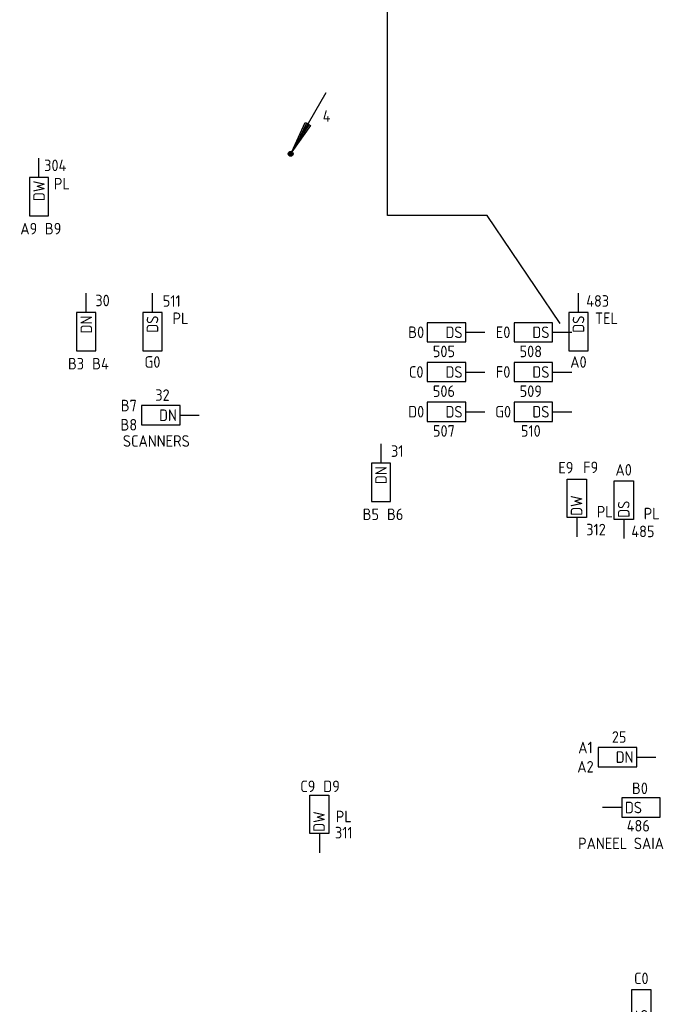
# Model space of a CAD drawing. Header units: millimetres. Extents: x 4336 to 79204, y -9688 to 63134.
# Tile 21 of 38: x 23072 to 33192, y 28129 to 43493. Entities that reach past the tile are written whole.
import ezdxf
from ezdxf.enums import TextEntityAlignment as Align

# ---------------------------------------------------------------- set-up
doc = ezdxf.new("R2010")
doc.units = ezdxf.units.MM
doc.header["$LTSCALE"] = 100
doc.layers.get('0').update_dxf_attribs({"linetype": 'CONTINUOUS'})
for name, color, linetype in [('EB6441--_ATTRIB', 2, 'CONTINUOUS'), ('EB6445--_ATTRIB', 2, 'CONTINUOUS'), ('EL6441--_DATACOM', 3, 'CONTINUOUS'), ('EL6445--_DATANET', 3, 'CONTINUOUS')]:
    doc.layers.add(name, color=color, linetype=linetype)
doc.styles.add('1_8', font='iso')
doc.styles.add('NORATT', font='isocp.shx')

# ---------------------------------------------------------------- blocks, each defined once
blk = doc.blocks.new('EA600123')
at = {"linetype": 'Continuous'}
for p, q in [((5.5, 9.53), (0.19, 0.32)), ((-0.37, 0.07), (0.37, 0.07)), ((-0.3, 0.23), (0.3, 0.23)), ((-0.37, -0.08), (0.37, -0.08)), ((-0.3, -0.23), (0.3, -0.23))]:
    blk.add_line(p, q, dxfattribs=at)
for points in [[(3.12, 4.4), (0.19, 0.32), (2.25, 4.9)], [(2.47, 4.78), (1.06, 1.84), (2.9, 4.53)]]:
    blk.add_lwpolyline(points, close=True, dxfattribs=at)
blk.add_circle((0, 0), 0.375, dxfattribs=at)
at = {"linetype": 'Continuous', "style": '1_8', "flags": 8}
blk.add_attdef('KBTALB', (5, 5), '', height=1.8, dxfattribs=at)
at = {"style": '1_8'}
for tag, flags, p in [('CODE', 9, (0, 3)), ('M_CODE', 8, (0, 0))]:
    blk.add_attdef(tag, text='', height=1.8, dxfattribs=dict(at, flags=flags)).set_placement(p, align=Align.MIDDLE_CENTER)
at = {"linetype": 'Continuous', "style": '1_8', "flags": 9}
for tag, p in [('PCODE', (1.25, 0)), ('PVERS', (1.25, -2)), ('PDATE', (1.25, -4))]:
    blk.add_attdef(tag, text='', height=1.8, dxfattribs=at).set_placement(p, align=Align.MIDDLE_LEFT)
blk = doc.blocks.new('EA644501')
for p, q in [((-1.5, 6), (-1.5, 0)), ((1.5, 6), (-1.5, 6)), ((1.5, 0), (1.5, 6)), ((-1.5, 0), (1.5, 0))]:
    blk.add_line(p, q)
at = {"color": 2}
blk.add_line((0, 0), (0, -3), dxfattribs=at)
at = {"style": '1_8', "flags": 9}
blk.add_attdef('NUMMER', text='', height=1.8, rotation=90, dxfattribs=at).set_placement((-3.5, 8), align=Align.BOTTOM_LEFT)
at = {"style": '1_8'}
for tag, flags, p in [('NUMMERAP', 9, (-1.5, 8)), ('NUMMERA', 8, (-1.5, 8)), ('NUMMERBP', 9, (1.5, 8)), ('NUMMERB', 8, (1.5, 8))]:
    blk.add_attdef(tag, text='', height=1.8, rotation=90, dxfattribs=dict(at, flags=flags)).set_placement(p, align=Align.MIDDLE_CENTER)
at = {"style": '1_8', "flags": 8}
blk.add_attdef('CODE', text='', height=1.8, rotation=90, dxfattribs=at).set_placement((0, 0.5), align=Align.MIDDLE_LEFT)
at = {"style": '1_8', "flags": 9}
for tag, p in [('TYPE', (0, 4)), ('FABR', (0, 3)), ('PDATE', (0, 2)), ('PVERS', (0, 1)), ('PCODE', (0, 0))]:
    blk.add_attdef(tag, text='', height=1.8, dxfattribs=at).set_placement(p, align=Align.MIDDLE_CENTER)
for tag in ['VERD', 'PATCHSTR', 'PANEEL']:
    blk.add_attdef(tag, text='', height=1.8, dxfattribs=at).set_placement((2, 0), align=Align.BOTTOM_LEFT)

msp = doc.modelspace()

# ---------------------------------------------------------------- linework, layer by layer
at = {"layer": 'EL6445--_DATANET', "color": 1}
msp.add_lwpolyline([(31504, 38750), (30365, 40436), (28812, 40436), (28812, 55403)], dxfattribs=at)

# ---------------------------------------------------------------- block references
at = {"layer": 'EL6441--_DATACOM'}
ref = msp.add_blockref('EA600123', (27300, 41400), dxfattribs=dict(at, xscale=100, yscale=100, zscale=100))
ref.add_attrib('KBTALB', '4', (27800, 41900), dxfattribs={"layer": 'EB6441--_ATTRIB', "color": 1, "linetype": 'Continuous', "height": 180, "style": '1_8', "flags": 8})
at = {"layer": 'EL6445--_DATANET'}
ref = msp.add_blockref('EA644501', (23373, 41032), dxfattribs=dict(at, xscale=100, yscale=100, zscale=100, rotation=180))
ref.add_attrib('CODE', 'DW', dxfattribs={"layer": 'EB6445--_ATTRIB', "color": 1, "height": 180, "rotation": 90, "style": 'NORATT', "flags": 8}).set_placement((23373, 40982), align=Align.MIDDLE_RIGHT)
ref.add_attrib('NUMMERA', 'A9', dxfattribs={"layer": 'EB6445--_ATTRIB', "color": 1, "height": 180, "style": 'NORATT', "flags": 8}).set_placement((23214, 40232), align=Align.MIDDLE_CENTER)
ref.add_attrib('NUMMERB', 'B9', dxfattribs={"layer": 'EB6445--_ATTRIB', "color": 1, "height": 180, "style": 'NORATT', "flags": 8}).set_placement((23594, 40232), align=Align.MIDDLE_CENTER)
ref.add_attrib('FABR', 'PL', dxfattribs={"layer": '0', "color": 1, "height": 180, "style": '1_8', "flags": 8}).set_placement((23730, 40935), align=Align.MIDDLE_CENTER)
ref.add_attrib('TYPE', '304', dxfattribs={"layer": '0', "color": 1, "height": 180, "style": '1_8', "flags": 8}).set_placement((23627, 41219), align=Align.MIDDLE_CENTER)
ref = msp.add_blockref('EA644501', (24111, 38925), dxfattribs=dict(at, xscale=100, yscale=100, zscale=100, rotation=180))
ref.add_attrib('CODE', 'DN', dxfattribs={"layer": 'EB6445--_ATTRIB', "color": 1, "height": 180, "rotation": 90, "style": 'NORATT', "flags": 8}).set_placement((24111, 38875), align=Align.MIDDLE_RIGHT)
ref.add_attrib('NUMMERA', 'B3', dxfattribs={"layer": 'EB6445--_ATTRIB', "color": 1, "height": 180, "style": 'NORATT', "flags": 8}).set_placement((23952, 38125), align=Align.MIDDLE_CENTER)
ref.add_attrib('NUMMERB', 'B4', dxfattribs={"layer": 'EB6445--_ATTRIB', "color": 1, "height": 180, "style": 'NORATT', "flags": 8}).set_placement((24333, 38125), align=Align.MIDDLE_CENTER)
ref.add_attrib('TYPE', '30', dxfattribs={"layer": '0', "color": 1, "height": 180, "style": '1_8', "flags": 8}).set_placement((24365, 39111), align=Align.MIDDLE_CENTER)
ref = msp.add_blockref('EA644501', (25144, 38925), dxfattribs=dict(at, xscale=100, yscale=100, zscale=100, rotation=180))
ref.add_attrib('CODE', 'DS', dxfattribs={"layer": 'EB6445--_ATTRIB', "color": 1, "height": 180, "rotation": 90, "style": 'NORATT', "flags": 8}).set_placement((25144, 38875), align=Align.MIDDLE_RIGHT)
ref.add_attrib('NUMMERA', 'G0', dxfattribs={"layer": 'EB6445--_ATTRIB', "color": 1, "height": 180, "style": 'NORATT', "flags": 8}).set_placement((25144, 38152), align=Align.MIDDLE_CENTER)
ref.add_attrib('FABR', 'PL', dxfattribs={"layer": '0', "color": 1, "height": 180, "style": '1_8', "flags": 8}).set_placement((25581, 38834), align=Align.MIDDLE_CENTER)
ref.add_attrib('TYPE', '511', dxfattribs={"layer": '0', "color": 1, "height": 180, "style": '1_8', "flags": 8}).set_placement((25444, 39104), align=Align.MIDDLE_CENTER)
ref = msp.add_blockref('EA644501', (31791, 38925), dxfattribs=dict(at, xscale=100, yscale=100, zscale=100, rotation=180))
ref.add_attrib('CODE', 'DS', dxfattribs={"layer": 'EB6445--_ATTRIB', "color": 1, "height": 180, "rotation": 90, "style": 'NORATT', "flags": 8}).set_placement((31791, 38875), align=Align.MIDDLE_RIGHT)
ref.add_attrib('NUMMERA', 'A0', dxfattribs={"layer": 'EB6445--_ATTRIB', "color": 1, "height": 180, "style": 'NORATT', "flags": 8}).set_placement((31790, 38152), align=Align.MIDDLE_CENTER)
ref.add_attrib('FABR', 'TEL', dxfattribs={"layer": '0', "color": 1, "height": 180, "style": '1_8', "flags": 8}).set_placement((32228, 38834), align=Align.MIDDLE_CENTER)
ref.add_attrib('TYPE', '483', dxfattribs={"layer": '0', "color": 1, "height": 180, "style": '1_8', "flags": 8}).set_placement((32090, 39104), align=Align.MIDDLE_CENTER)
ref = msp.add_blockref('EA644501', (30032, 38615), dxfattribs=dict(at, xscale=100, yscale=100, zscale=100, rotation=89.99999999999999))
ref.add_attrib('CODE', 'DS', dxfattribs={"layer": 'EB6445--_ATTRIB', "color": 1, "height": 180, "style": 'NORATT', "flags": 8}).set_placement((29982, 38615), align=Align.MIDDLE_RIGHT)
ref.add_attrib('NUMMERA', 'B0', dxfattribs={"layer": 'EB6445--_ATTRIB', "color": 1, "height": 180, "style": 'NORATT', "flags": 8}).set_placement((29259, 38616), align=Align.MIDDLE_CENTER)
ref.add_attrib('TYPE', '505', dxfattribs={"layer": '0', "color": 1, "height": 180, "style": '1_8', "flags": 8}).set_placement((29691, 38316), align=Align.MIDDLE_CENTER)
ref = msp.add_blockref('EA644501', (31388, 38615), dxfattribs=dict(at, xscale=100, yscale=100, zscale=100, rotation=89.99999999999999))
ref.add_attrib('CODE', 'DS', dxfattribs={"layer": 'EB6445--_ATTRIB', "color": 1, "height": 180, "style": 'NORATT', "flags": 8}).set_placement((31338, 38615), align=Align.MIDDLE_RIGHT)
ref.add_attrib('NUMMERA', 'E0', dxfattribs={"layer": 'EB6445--_ATTRIB', "color": 1, "height": 180, "style": 'NORATT', "flags": 8}).set_placement((30615, 38616), align=Align.MIDDLE_CENTER)
ref.add_attrib('TYPE', '508', dxfattribs={"layer": '0', "color": 1, "height": 180, "style": '1_8', "flags": 8}).set_placement((31047, 38316), align=Align.MIDDLE_CENTER)
ref = msp.add_blockref('EA644501', (30032, 37995), dxfattribs=dict(at, xscale=100, yscale=100, zscale=100, rotation=89.99999999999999))
ref.add_attrib('CODE', 'DS', dxfattribs={"layer": 'EB6445--_ATTRIB', "color": 1, "height": 180, "style": 'NORATT', "flags": 8}).set_placement((29982, 37995), align=Align.MIDDLE_RIGHT)
ref.add_attrib('NUMMERA', 'C0', dxfattribs={"layer": 'EB6445--_ATTRIB', "color": 1, "height": 180, "style": 'NORATT', "flags": 8}).set_placement((29259, 37996), align=Align.MIDDLE_CENTER)
ref.add_attrib('TYPE', '506', dxfattribs={"layer": '0', "color": 1, "height": 180, "style": '1_8', "flags": 8}).set_placement((29691, 37696), align=Align.MIDDLE_CENTER)
ref = msp.add_blockref('EA644501', (31388, 37995), dxfattribs=dict(at, xscale=100, yscale=100, zscale=100, rotation=89.99999999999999))
ref.add_attrib('CODE', 'DS', dxfattribs={"layer": 'EB6445--_ATTRIB', "color": 1, "height": 180, "style": 'NORATT', "flags": 8}).set_placement((31338, 37995), align=Align.MIDDLE_RIGHT)
ref.add_attrib('NUMMERA', 'F0', dxfattribs={"layer": 'EB6445--_ATTRIB', "color": 1, "height": 180, "style": 'NORATT', "flags": 8}).set_placement((30615, 37996), align=Align.MIDDLE_CENTER)
ref.add_attrib('TYPE', '509', dxfattribs={"layer": '0', "color": 1, "height": 180, "style": '1_8', "flags": 8}).set_placement((31047, 37696), align=Align.MIDDLE_CENTER)
ref = msp.add_blockref('EA644501', (25575, 37321), dxfattribs=dict(at, xscale=100, yscale=100, zscale=100, rotation=90))
ref.add_attrib('CODE', 'DN', dxfattribs={"layer": 'EB6445--_ATTRIB', "color": 1, "height": 180, "style": 'NORATT', "flags": 8}).set_placement((25525, 37321), align=Align.MIDDLE_RIGHT)
ref.add_attrib('NUMMERA', 'B7', dxfattribs={"layer": 'EB6445--_ATTRIB', "color": 1, "height": 180, "style": 'NORATT', "flags": 8}).set_placement((24775, 37472), align=Align.MIDDLE_CENTER)
ref.add_attrib('NUMMERB', 'B8', dxfattribs={"layer": 'EB6445--_ATTRIB', "color": 1, "height": 180, "style": 'NORATT', "flags": 8}).set_placement((24775, 37172), align=Align.MIDDLE_CENTER)
ref.add_attrib('FABR', 'SCANNERS', dxfattribs={"layer": '0', "color": 1, "height": 180, "style": '1_8', "flags": 8}).set_placement((25204, 36919), align=Align.MIDDLE_CENTER)
ref.add_attrib('TYPE', '32', dxfattribs={"layer": '0', "color": 1, "height": 180, "style": '1_8', "flags": 8}).set_placement((25300, 37635), align=Align.MIDDLE_CENTER)
ref = msp.add_blockref('EA644501', (30032, 37375), dxfattribs=dict(at, xscale=100, yscale=100, zscale=100, rotation=89.99999999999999))
ref.add_attrib('CODE', 'DS', dxfattribs={"layer": 'EB6445--_ATTRIB', "color": 1, "height": 180, "style": 'NORATT', "flags": 8}).set_placement((29982, 37375), align=Align.MIDDLE_RIGHT)
ref.add_attrib('NUMMERA', 'D0', dxfattribs={"layer": 'EB6445--_ATTRIB', "color": 1, "height": 180, "style": 'NORATT', "flags": 8}).set_placement((29259, 37376), align=Align.MIDDLE_CENTER)
ref.add_attrib('TYPE', '507', dxfattribs={"layer": '0', "color": 1, "height": 180, "style": '1_8', "flags": 8}).set_placement((29691, 37076), align=Align.MIDDLE_CENTER)
ref = msp.add_blockref('EA644501', (31388, 37375), dxfattribs=dict(at, xscale=100, yscale=100, zscale=100, rotation=89.99999999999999))
ref.add_attrib('CODE', 'DS', dxfattribs={"layer": 'EB6445--_ATTRIB', "color": 1, "height": 180, "style": 'NORATT', "flags": 8}).set_placement((31338, 37375), align=Align.MIDDLE_RIGHT)
ref.add_attrib('NUMMERA', 'G0', dxfattribs={"layer": 'EB6445--_ATTRIB', "color": 1, "height": 180, "style": 'NORATT', "flags": 8}).set_placement((30615, 37376), align=Align.MIDDLE_CENTER)
ref.add_attrib('TYPE', '510', dxfattribs={"layer": '0', "color": 1, "height": 180, "style": '1_8', "flags": 8}).set_placement((31047, 37076), align=Align.MIDDLE_CENTER)
ref = msp.add_blockref('EA644501', (28710, 36575), dxfattribs=dict(at, xscale=100, yscale=100, zscale=100, rotation=180))
ref.add_attrib('CODE', 'DN', dxfattribs={"layer": 'EB6445--_ATTRIB', "color": 1, "height": 180, "rotation": 90, "style": 'NORATT', "flags": 8}).set_placement((28710, 36525), align=Align.MIDDLE_RIGHT)
ref.add_attrib('NUMMERA', 'B5', dxfattribs={"layer": 'EB6445--_ATTRIB', "color": 1, "height": 180, "style": 'NORATT', "flags": 8}).set_placement((28551, 35775), align=Align.MIDDLE_CENTER)
ref.add_attrib('NUMMERB', 'B6', dxfattribs={"layer": 'EB6445--_ATTRIB', "color": 1, "height": 180, "style": 'NORATT', "flags": 8}).set_placement((28931, 35775), align=Align.MIDDLE_CENTER)
ref.add_attrib('TYPE', '31', dxfattribs={"layer": '0', "color": 1, "height": 180, "style": '1_8', "flags": 8}).set_placement((28963, 36761), align=Align.MIDDLE_CENTER)
ref = msp.add_blockref('EA644501', (31765, 35725), dxfattribs=dict(at, xscale=-100, yscale=100, zscale=100))
ref.add_attrib('CODE', 'DW', dxfattribs={"layer": 'EB6445--_ATTRIB', "color": 1, "height": 180, "rotation": 90, "style": 'NORATT', "flags": 8}).set_placement((31760, 36070), align=Align.MIDDLE_RIGHT)
ref.add_attrib('NUMMERA', 'E9', dxfattribs={"layer": 'EB6445--_ATTRIB', "color": 1, "height": 180, "style": 'NORATT', "flags": 8}).set_placement((31594, 36503), align=Align.MIDDLE_CENTER)
ref.add_attrib('NUMMERB', 'F9', dxfattribs={"layer": 'EB6445--_ATTRIB', "color": 1, "height": 180, "style": 'NORATT', "flags": 8}).set_placement((31981, 36507), align=Align.MIDDLE_CENTER)
ref.add_attrib('FABR', 'PL', dxfattribs={"layer": 'EB6445--_ATTRIB', "color": 1, "height": 180, "style": 'NORATT', "flags": 8}).set_placement((32201, 35816), align=Align.MIDDLE_CENTER)
ref.add_attrib('TYPE', '312', dxfattribs={"layer": 'EB6445--_ATTRIB', "color": 1, "height": 180, "style": 'NORATT', "flags": 8}).set_placement((32064, 35537), align=Align.MIDDLE_CENTER)
ref = msp.add_blockref('EA644501', (32497, 35696), dxfattribs=dict(at, xscale=-100, yscale=100, zscale=100))
ref.add_attrib('CODE', 'DS', dxfattribs={"layer": 'EB6445--_ATTRIB', "color": 1, "height": 180, "rotation": 90, "style": 'NORATT', "flags": 8}).set_placement((32497, 35987), align=Align.MIDDLE_RIGHT)
ref.add_attrib('NUMMERA', 'A0', dxfattribs={"layer": 'EB6445--_ATTRIB', "color": 1, "height": 180, "style": 'NORATT', "flags": 8}).set_placement((32496, 36469), align=Align.MIDDLE_CENTER)
ref.add_attrib('FABR', 'PL', dxfattribs={"layer": '0', "color": 1, "height": 180, "style": '1_8', "flags": 8}).set_placement((32933, 35787), align=Align.MIDDLE_CENTER)
ref.add_attrib('TYPE', '485', dxfattribs={"layer": '0', "color": 1, "height": 180, "style": '1_8', "flags": 8}).set_placement((32796, 35508), align=Align.MIDDLE_CENTER)
ref = msp.add_blockref('EA644501', (32700, 31986), dxfattribs=dict(at, xscale=100, yscale=100, zscale=100, rotation=90))
ref.add_attrib('CODE', 'DN', dxfattribs={"layer": 'EB6445--_ATTRIB', "color": 1, "height": 180, "style": 'NORATT', "flags": 8}).set_placement((32650, 31986), align=Align.MIDDLE_RIGHT)
ref.add_attrib('NUMMERA', 'A1', dxfattribs={"layer": 'EB6445--_ATTRIB', "color": 1, "height": 180, "style": 'NORATT', "flags": 8}).set_placement((31900, 32136), align=Align.MIDDLE_CENTER)
ref.add_attrib('NUMMERB', 'A2', dxfattribs={"layer": 'EB6445--_ATTRIB', "color": 1, "height": 180, "style": 'NORATT', "flags": 8}).set_placement((31900, 31836), align=Align.MIDDLE_CENTER)
ref.add_attrib('TYPE', '25', dxfattribs={"layer": '0', "color": 1, "height": 180, "style": '1_8', "flags": 8}).set_placement((32425, 32300), align=Align.MIDDLE_CENTER)
ref = msp.add_blockref('EA644501', (27748, 30795), dxfattribs=dict(at, xscale=-100, yscale=100, zscale=100))
ref.add_attrib('CODE', 'DW', dxfattribs={"layer": 'EB6445--_ATTRIB', "color": 1, "height": 180, "rotation": 90, "style": 'NORATT', "flags": 8}).set_placement((27743, 31140), align=Align.MIDDLE_RIGHT)
ref.add_attrib('NUMMERA', 'C9', dxfattribs={"layer": 'EB6445--_ATTRIB', "color": 1, "height": 180, "style": 'NORATT', "flags": 8}).set_placement((27568, 31530), align=Align.MIDDLE_CENTER)
ref.add_attrib('NUMMERB', 'D9', dxfattribs={"layer": 'EB6445--_ATTRIB', "color": 1, "height": 180, "style": 'NORATT', "flags": 8}).set_placement((27938, 31530), align=Align.MIDDLE_CENTER)
ref.add_attrib('FABR', 'PL', dxfattribs={"layer": 'EB6445--_ATTRIB', "color": 1, "height": 180, "style": 'NORATT', "flags": 8}).set_placement((28129, 31060), align=Align.MIDDLE_CENTER)
ref.add_attrib('TYPE', '311', dxfattribs={"layer": 'EB6445--_ATTRIB', "color": 1, "height": 180, "style": 'NORATT', "flags": 8}).set_placement((28129, 30808), align=Align.MIDDLE_CENTER)
ref = msp.add_blockref('EA644501', (32465, 31200), dxfattribs=dict(at, xscale=100, yscale=100, zscale=100, rotation=270))
ref.add_attrib('CODE', 'DS', dxfattribs={"layer": 'EB6445--_ATTRIB', "color": 1, "height": 180, "style": 'NORATT', "flags": 8}).set_placement((32515, 31200), align=Align.MIDDLE_LEFT)
ref.add_attrib('NUMMERA', 'B0', dxfattribs={"layer": 'EB6445--_ATTRIB', "color": 1, "height": 180, "style": 'NORATT', "flags": 8}).set_placement((32750, 31500), align=Align.MIDDLE_CENTER)
ref.add_attrib('FABR', 'PANEEL SAIA', dxfattribs={"layer": '0', "color": 1, "height": 180, "style": '1_8', "flags": 8}).set_placement((32455, 30640), align=Align.MIDDLE_CENTER)
ref.add_attrib('TYPE', '486', dxfattribs={"layer": '0', "color": 1, "height": 180, "style": '1_8', "flags": 8}).set_placement((32724, 30915), align=Align.MIDDLE_CENTER)
ref = msp.add_blockref('EA644501', (32772, 27761), dxfattribs=dict(at, xscale=-100, yscale=100, zscale=100))
ref.add_attrib('CODE', 'DS', dxfattribs={"layer": 'EB6445--_ATTRIB', "color": 1, "height": 180, "rotation": 90, "style": 'NORATT', "flags": 8}).set_placement((32772, 28052), align=Align.MIDDLE_RIGHT)
ref.add_attrib('NUMMERA', 'C0', dxfattribs={"layer": 'EB6445--_ATTRIB', "color": 1, "height": 180, "style": 'NORATT', "flags": 8}).set_placement((32771, 28534), align=Align.MIDDLE_CENTER)
ref.add_attrib('FABR', 'PL', dxfattribs={"layer": '0', "color": 1, "height": 180, "style": '1_8', "flags": 8}).set_placement((32450, 27851), align=Align.MIDDLE_CENTER)
ref.add_attrib('TYPE', '487', dxfattribs={"layer": '0', "color": 1, "height": 180, "style": '1_8', "flags": 8}).set_placement((32475, 27573), align=Align.MIDDLE_CENTER)

doc.saveas('drawing.dxf')
